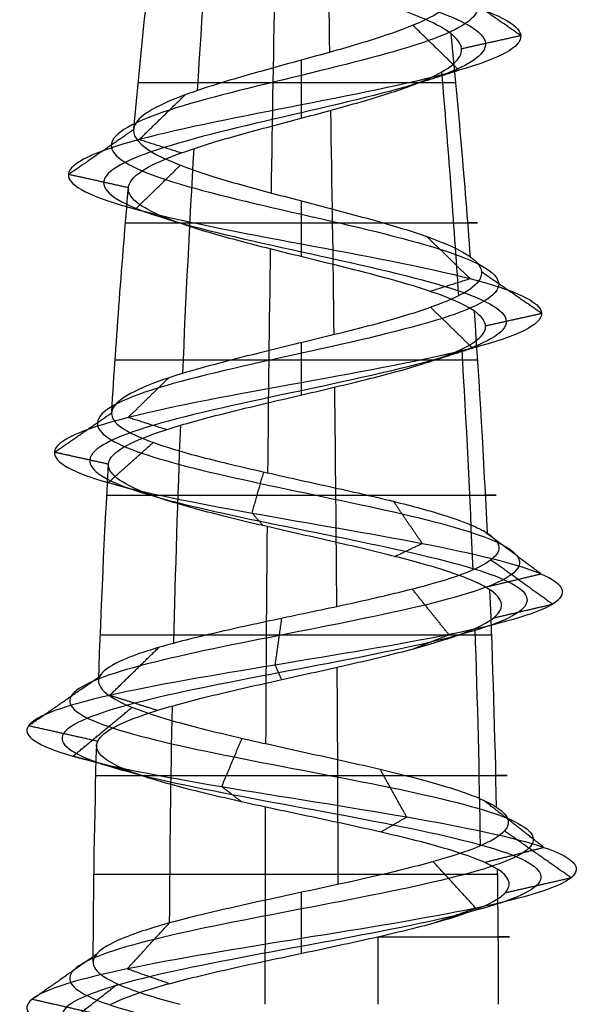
# Model space of a CAD drawing. Header units: millimetres. Extents: x -372 to 378, y -113 to 121.
# Tile 32 of 65: x -66 to -60, y 99 to 110. Entities that reach past the tile are written whole.
import ezdxf

# ---------------------------------------------------------------- set-up
doc = ezdxf.new("R2010")
doc.units = ezdxf.units.MM
doc.layers.add('Screw', color=7, linetype='Continuous', true_color=0xffffff)

msp = doc.modelspace()

# ---------------------------------------------------------------- linework, layer by layer
at = {"layer": 'Screw', "color": 7, "true_color": 0xffffff, "extrusion": (-0.984564, 2.53553e-13, -0.175023)}
for start, end in [(262.86319, 264.21696), (264.57026, 265.9361), (266.25486, 267.5883), (267.95542, 269.27354)]:
    msp.add_arc((-99.378, 1104.273, -114.021), 104.311, start, end, dxfattribs=at)
at = {"layer": 'Screw', "color": 7, "true_color": 0xffffff, "extrusion": (-0.772512, 2.53553e-13, 0.635)}
for start, end in [(263.10315, 264.44953), (264.80338, 266.17132), (266.48641, 267.81005), (268.19077, 269.50675)]:
    msp.add_arc((-99.378, 839.63, 688.076), 104.311, start, end, dxfattribs=at)
at = {"layer": 'Screw', "color": 7, "true_color": 0xffffff, "extrusion": (0.018848, 7.92053e-15, -0.999822)}
msp.add_arc((99.378, 57.839, -1007.761), 104.311, 275.31878, 276.65673, dxfattribs=at)
at = {"layer": 'Screw', "color": 7, "true_color": 0xffffff, "extrusion": (0.984564, -2.53553e-13, 0.175023)}
for start, end in [(83.72372, 85.07324), (85.41427, 86.77492), (87.10163, 88.41883), (88.80357, 90)]:
    msp.add_arc((99.378, 900.254, 114.021), 104.311, start, end, dxfattribs=at)
at = {"layer": 'Screw', "color": 7, "true_color": 0xffffff, "extrusion": (-0.326888, -8.72531e-14, 0.945063)}
msp.add_arc((-99.378, 167.396, 972.087), 104.311, 94.53679, 95.89562, dxfattribs=at)
at = {"layer": 'Screw', "color": 7, "true_color": 0xffffff, "extrusion": (-0.506335, 2.53553e-13, -0.862337)}
for start, end in [(264.33726, 265.70006), (266.02345, 267.36559), (267.7204, 269.03965)]:
    msp.add_arc((-99.378, 666.225, -836.178), 104.311, start, end, dxfattribs=at)
at = {"layer": 'Screw', "color": 7, "true_color": 0xffffff, "extrusion": (0, -1, 0)}
for centre, radius, start, end in [((-63.158, 1006.749, -109.551), 1.804, 19.08, 181.08), ((-63.158, 1006.749, -108.007), 1.943, 181.08, 19.08), ((-63.158, 1006.749, -106.492), 2.058, 19.08, 181.08), ((-63.158, 1006.749, -104.998), 2.15, 181.08, 19.08), ((-63.158, 1006.749, -103.453), 2.221, 19.08, 181.08), ((-63.158, 1006.749, -101.904), 2.27, 181.08, 19.08), ((-63.158, 1006.749, -100.811), 2.291, 19.08, 181.08), ((-63.158, 1006.749, -100.124), 2.298, 291.4094, 19.08)]:
    msp.add_arc(centre, radius, start, end, dxfattribs=at)
at = {"layer": 'Screw', "color": 7, "true_color": 0xffffff, "extrusion": (0.018848, 7.91966e-15, -0.999822)}
msp.add_arc((99.378, 57.839, -1007.761), 104.311, 273.59401, 274.96333, dxfattribs=at)
at = {"layer": 'Screw', "color": 7, "true_color": 0xffffff, "extrusion": (-0.326888, -8.72462e-14, 0.945063)}
msp.add_arc((-99.378, 167.396, 972.087), 104.311, 92.85813, 94.20781, dxfattribs=at)
at = {"layer": 'Screw', "color": 7, "true_color": 0xffffff, "extrusion": (0.018848, 7.92021e-15, -0.999822)}
msp.add_arc((99.378, 57.839, -1007.761), 104.311, 271.96827, 273.2819, dxfattribs=at)
at = {"layer": 'Screw', "color": 7, "true_color": 0xffffff, "extrusion": (-0.326888, -8.7247e-14, 0.945063)}
msp.add_arc((-99.378, 167.396, 972.087), 104.311, 91.19538, 92.51438, dxfattribs=at)
at = {"layer": 'Screw', "color": 7, "true_color": 0xffffff, "extrusion": (0.018848, 7.91984e-15, -0.999822)}
msp.add_arc((99.378, 57.839, -1007.761), 104.311, 270.26021, 271.57383, dxfattribs=at)
at = {"layer": 'Screw', "color": 7, "true_color": 0xffffff, "extrusion": (-0.326888, -8.72488e-14, 0.945063)}
msp.add_arc((-99.378, 167.396, 972.087), 104.311, 90, 90.81872, dxfattribs=at)
at = {"layer": 'Screw', "color": 7, "true_color": 0xffffff, "extrusion": (-0.930504, 2.53553e-13, -0.366281)}
msp.add_arc((-99.378, 1061.928, -309.985), 104.311, 269.59028, 270, dxfattribs=at)
at = {"layer": 'Screw', "color": 7, "true_color": 0xffffff}
for points, knots in [([(-64.657, 114.677, 1006.749), (-64.673, 114.549, 1007.142), (-64.558, 114.422, 1007.559), (-64.013, 114.166, 1008.195), (-63.601, 114.038, 1008.408), (-62.715, 113.782, 1008.472), (-62.248, 113.655, 1008.321), (-61.541, 113.399, 1007.704), (-61.307, 113.271, 1007.242), (-61.243, 113.015, 1006.256), (-61.415, 112.888, 1005.739), (-62.102, 112.632, 1004.961), (-62.615, 112.504, 1004.707), (-63.701, 112.248, 1004.643), (-64.268, 112.121, 1004.835), (-65.117, 111.865, 1005.594), (-65.402, 111.737, 1006.156), (-65.446, 111.481, 1007.342), (-65.205, 111.354, 1007.943), (-64.37, 111.098, 1008.814), (-63.771, 110.97, 1009.079), (-62.544, 110.714, 1009.105), (-61.924, 110.587, 1008.865), (-61.024, 110.331, 1008.001), (-60.751, 110.203, 1007.383), (-60.726, 109.947, 1006.116), (-60.974, 109.82, 1005.475), (-61.866, 109.564, 1004.547), (-62.504, 109.436, 1004.266), (-63.811, 109.18, 1004.24), (-64.472, 109.053, 1004.497), (-65.428, 108.797, 1005.417), (-65.721, 108.669, 1006.076), (-65.74, 108.413, 1007.423), (-65.466, 108.286, 1008.098), (-64.515, 108.03, 1009.066), (-63.841, 107.902, 1009.354), (-62.474, 107.646, 1009.367), (-61.789, 107.519, 1009.092), (-60.806, 107.263, 1008.127), (-60.515, 107.135, 1007.443), (-60.502, 106.88, 1006.055), (-60.781, 106.752, 1005.361), (-61.76, 106.496, 1004.363), (-62.454, 106.368, 1004.068), (-63.862, 106.113, 1004.055), (-64.566, 105.985, 1004.338), (-65.578, 105.729, 1005.332), (-65.875, 105.601, 1006.035), (-65.893, 105.362, 1007.374), (-65.684, 105.25, 1008.004), (-64.899, 105.026, 1008.996), (-64.328, 104.914, 1009.353), (-63.077, 104.69, 1009.625), (-62.402, 104.579, 1009.538), (-61.249, 104.355, 1008.947), (-60.776, 104.243, 1008.445), (-60.254, 104.019, 1007.243), (-60.207, 103.907, 1006.547), (-60.57, 103.684, 1005.271), (-60.98, 103.572, 1004.697), (-62.083, 103.348, 1003.933), (-62.772, 103.236, 1003.747), (-64.124, 103.013, 1003.858), (-64.782, 102.901, 1004.154), (-65.769, 102.677, 1005.109), (-66.092, 102.565, 1005.763), (-66.251, 102.341, 1007.142), (-66.066, 102.23, 1007.857), (-65.294, 102.006, 1009.012), (-64.703, 101.894, 1009.45), (-63.373, 101.67, 1009.853), (-62.639, 101.559, 1009.817), (-61.355, 101.335, 1009.286), (-60.81, 101.223, 1008.792), (-60.155, 100.999, 1007.566), (-60.047, 100.887, 1006.839), (-60.319, 100.664, 1005.476), (-60.697, 100.552, 1004.845), (-61.771, 100.328, 1003.964), (-62.463, 100.216, 1003.716), (-63.853, 99.993, 1003.716), (-64.545, 99.881, 1003.964), (-65.619, 99.657, 1004.845), (-65.997, 99.545, 1005.476), (-66.268, 99.321, 1006.839), (-66.16, 99.21, 1007.566), (-65.505, 98.986, 1008.792), (-64.961, 98.874, 1009.286), (-63.677, 98.65, 1009.817), (-62.942, 98.538, 1009.853), (-61.612, 98.315, 1009.45), (-61.022, 98.203, 1009.012), (-60.25, 97.979, 1007.857), (-60.071, 97.867, 1007.143), (-60.207, 97.644, 1005.76), (-60.522, 97.532, 1005.096), (-61.504, 97.308, 1004.113), (-62.169, 97.196, 1003.799), (-63.552, 96.973, 1003.663), (-64.265, 96.861, 1003.841), (-65.421, 96.637, 1004.613), (-65.859, 96.525, 1005.204), (-66.262, 96.301, 1006.534), (-66.226, 96.19, 1007.268), (-65.694, 95.966, 1008.552), (-65.2, 95.854, 1009.097), (-63.975, 95.63, 1009.752), (-63.248, 95.518, 1009.86), (-61.885, 95.295, 1009.588), (-61.254, 95.183, 1009.21), (-60.372, 94.959, 1008.136), (-60.125, 94.847, 1007.444), (-60.125, 94.624, 1006.054), (-60.372, 94.512, 1005.362), (-61.254, 94.288, 1004.288), (-61.885, 94.176, 1003.91), (-63.248, 93.953, 1003.639), (-63.975, 93.841, 1003.747), (-65.2, 93.617, 1004.402), (-65.694, 93.505, 1004.946), (-66.226, 93.281, 1006.23), (-66.262, 93.17, 1006.965), (-65.859, 92.946, 1008.295), (-65.421, 92.834, 1008.885), (-64.265, 92.61, 1009.657), (-63.552, 92.498, 1009.836), (-62.169, 92.275, 1009.7), (-61.504, 92.163, 1009.385), (-60.522, 91.939, 1008.403), (-60.207, 91.827, 1007.738), (-60.071, 91.604, 1006.355), (-60.25, 91.492, 1005.642), (-61.022, 91.268, 1004.486), (-61.612, 91.156, 1004.048), (-62.942, 90.932, 1003.645), (-63.677, 90.821, 1003.681), (-64.961, 90.597, 1004.213), (-65.505, 90.485, 1004.707), (-66.16, 90.261, 1005.932), (-66.268, 90.15, 1006.659), (-65.997, 89.926, 1008.022), (-65.619, 89.814, 1008.653), (-64.545, 89.59, 1009.535), (-63.853, 89.478, 1009.782), (-62.463, 89.255, 1009.782), (-61.771, 89.143, 1009.535), (-60.697, 88.919, 1008.653), (-60.319, 88.807, 1008.022), (-60.047, 88.584, 1006.659), (-60.155, 88.472, 1005.932), (-60.81, 88.248, 1004.707), (-61.355, 88.136, 1004.213), (-62.639, 87.912, 1003.681), (-63.373, 87.801, 1003.645), (-64.703, 87.577, 1004.048), (-65.294, 87.465, 1004.486), (-66.066, 87.241, 1005.642), (-66.244, 87.13, 1006.355), (-66.108, 86.906, 1007.738), (-65.794, 86.794, 1008.403), (-64.811, 86.57, 1009.385), (-64.147, 86.458, 1009.7), (-62.764, 86.235, 1009.836), (-62.05, 86.123, 1009.657), (-60.895, 85.899, 1008.885), (-60.457, 85.787, 1008.295), (-60.054, 85.564, 1006.965), (-60.09, 85.452, 1006.23), (-60.621, 85.228, 1004.946), (-61.115, 85.116, 1004.402), (-62.341, 84.892, 1003.747), (-63.068, 84.781, 1003.639), (-64.431, 84.557, 1003.91), (-65.062, 84.445, 1004.288), (-65.943, 84.221, 1005.362), (-66.191, 84.11, 1006.053), (-66.191, 83.998, 1006.749)], [0.0909091, 0.0909091, 0.0909091, 0.0909091, 0.1022727, 0.1022727, 0.1136364, 0.1136364, 0.125, 0.125, 0.1363636, 0.1363636, 0.1477273, 0.1477273, 0.1590909, 0.1590909, 0.1704545, 0.1704545, 0.1818182, 0.1818182, 0.1931818, 0.1931818, 0.2045455, 0.2045455, 0.2159091, 0.2159091, 0.2272727, 0.2272727, 0.2386364, 0.2386364, 0.25, 0.25, 0.2613636, 0.2613636, 0.2727273, 0.2727273, 0.2840909, 0.2840909, 0.2954545, 0.2954545, 0.3068182, 0.3068182, 0.3181818, 0.3181818, 0.3295455, 0.3295455, 0.3409091, 0.3409091, 0.3522727, 0.3522727, 0.3636364, 0.3636364, 0.3735795, 0.3735795, 0.3835227, 0.3835227, 0.3934659, 0.3934659, 0.4034091, 0.4034091, 0.4133523, 0.4133523, 0.4232955, 0.4232955, 0.4332386, 0.4332386, 0.4431818, 0.4431818, 0.453125, 0.453125, 0.4630682, 0.4630682, 0.4730114, 0.4730114, 0.4829545, 0.4829545, 0.4928977, 0.4928977, 0.5028409, 0.5028409, 0.5127841, 0.5127841, 0.5227273, 0.5227273, 0.5326705, 0.5326705, 0.5426136, 0.5426136, 0.5525568, 0.5525568, 0.5625, 0.5625, 0.5724432, 0.5724432, 0.5823864, 0.5823864, 0.5923295, 0.5923295, 0.6022727, 0.6022727, 0.6122159, 0.6122159, 0.6221591, 0.6221591, 0.6321023, 0.6321023, 0.6420455, 0.6420455, 0.6519886, 0.6519886, 0.6619318, 0.6619318, 0.671875, 0.671875, 0.6818182, 0.6818182, 0.6917614, 0.6917614, 0.7017045, 0.7017045, 0.7116477, 0.7116477, 0.7215909, 0.7215909, 0.7315341, 0.7315341, 0.7414773, 0.7414773, 0.7514205, 0.7514205, 0.7613636, 0.7613636, 0.7713068, 0.7713068, 0.78125, 0.78125, 0.7911932, 0.7911932, 0.8011364, 0.8011364, 0.8110795, 0.8110795, 0.8210227, 0.8210227, 0.8309659, 0.8309659, 0.8409091, 0.8409091, 0.8508523, 0.8508523, 0.8607955, 0.8607955, 0.8707386, 0.8707386, 0.8806818, 0.8806818, 0.890625, 0.890625, 0.9005682, 0.9005682, 0.9105114, 0.9105114, 0.9204545, 0.9204545, 0.9303977, 0.9303977, 0.9403409, 0.9403409, 0.9502841, 0.9502841, 0.9602273, 0.9602273, 0.9701705, 0.9701705, 0.9801136, 0.9801136, 0.9900568, 0.9900568, 1, 1, 1, 1]), ([(-62.662, 114.041, 1007.913), (-62.507, 113.978, 1007.864), (-62.359, 113.916, 1007.785), (-61.963, 113.726, 1007.457), (-61.781, 113.598, 1007.118), (-61.717, 113.342, 1006.38), (-61.838, 113.214, 1005.986), (-62.35, 112.959, 1005.384), (-62.739, 112.831, 1005.18), (-63.577, 112.575, 1005.116), (-64.021, 112.447, 1005.258), (-64.694, 112.192, 1005.841), (-64.928, 112.064, 1006.28), (-64.973, 111.808, 1007.218), (-64.783, 111.68, 1007.696), (-64.123, 111.425, 1008.392), (-63.647, 111.297, 1008.606), (-62.668, 111.041, 1008.631), (-62.171, 110.913, 1008.442), (-61.447, 110.658, 1007.754), (-61.225, 110.53, 1007.259), (-61.199, 110.274, 1006.24), (-61.396, 110.146, 1005.722), (-62.113, 109.891, 1004.97), (-62.628, 109.763, 1004.739), (-63.687, 109.507, 1004.714), (-64.225, 109.379, 1004.919), (-65.006, 109.124, 1005.664), (-65.248, 108.996, 1006.2), (-65.267, 108.74, 1007.299), (-65.044, 108.612, 1007.851), (-64.268, 108.357, 1008.644), (-63.718, 108.229, 1008.881), (-62.598, 107.973, 1008.893), (-62.036, 107.845, 1008.669), (-61.229, 107.59, 1007.88), (-60.988, 107.462, 1007.319), (-60.975, 107.206, 1006.179), (-61.204, 107.078, 1005.608), (-62.007, 106.823, 1004.786), (-62.578, 106.695, 1004.541), (-63.738, 106.439, 1004.528), (-64.319, 106.311, 1004.761), (-65.155, 106.056, 1005.579), (-65.401, 105.928, 1006.159), (-65.419, 105.688, 1007.265), (-65.249, 105.576, 1007.788), (-64.602, 105.353, 1008.612), (-64.13, 105.241, 1008.91), (-63.091, 105.017, 1009.139), (-62.529, 104.905, 1009.069), (-61.568, 104.682, 1008.581), (-61.172, 104.57, 1008.164), (-60.733, 104.346, 1007.162), (-60.691, 104.234, 1006.58), (-60.992, 104.01, 1005.513), (-61.333, 103.899, 1005.03), (-62.256, 103.675, 1004.387), (-62.833, 103.563, 1004.229), (-63.97, 103.339, 1004.318), (-64.524, 103.227, 1004.566), (-65.357, 103.004, 1005.367), (-65.632, 102.892, 1005.917), (-65.769, 102.668, 1007.08), (-65.612, 102.556, 1007.684), (-64.96, 102.333, 1008.659), (-64.462, 102.221, 1009.028), (-63.34, 101.997, 1009.369), (-62.72, 101.885, 1009.338), (-61.637, 101.661, 1008.89), (-61.177, 101.55, 1008.473), (-60.624, 101.326, 1007.439), (-60.533, 101.214, 1006.825), (-60.762, 100.99, 1005.675), (-61.081, 100.879, 1005.142), (-61.987, 100.655, 1004.399), (-62.571, 100.543, 1004.189), (-63.744, 100.319, 1004.189), (-64.328, 100.207, 1004.399), (-65.235, 99.984, 1005.142), (-65.554, 99.872, 1005.675), (-65.783, 99.648, 1006.825), (-65.692, 99.536, 1007.439), (-65.139, 99.313, 1008.473), (-64.679, 99.201, 1008.89), (-63.596, 98.977, 1009.338), (-62.976, 98.865, 1009.369), (-61.854, 98.641, 1009.028), (-61.355, 98.53, 1008.659), (-60.704, 98.306, 1007.684), (-60.553, 98.194, 1007.082), (-60.668, 97.97, 1005.915), (-60.933, 97.858, 1005.354), (-61.763, 97.635, 1004.525), (-62.323, 97.523, 1004.259), (-63.49, 97.299, 1004.144), (-64.092, 97.187, 1004.295), (-65.067, 96.964, 1004.947), (-65.437, 96.852, 1005.445), (-65.778, 96.628, 1006.567), (-65.747, 96.516, 1007.187), (-65.298, 96.293, 1008.27), (-64.882, 96.181, 1008.73), (-63.847, 95.957, 1009.283), (-63.234, 95.845, 1009.374), (-62.083, 95.621, 1009.145), (-61.551, 95.51, 1008.826), (-60.807, 95.286, 1007.92), (-60.598, 95.174, 1007.336), (-60.598, 94.95, 1006.163), (-60.807, 94.838, 1005.579), (-61.551, 94.615, 1004.672), (-62.083, 94.503, 1004.353), (-63.234, 94.279, 1004.124), (-63.847, 94.167, 1004.215), (-64.882, 93.944, 1004.768), (-65.298, 93.832, 1005.228), (-65.747, 93.608, 1006.311), (-65.778, 93.496, 1006.931), (-65.437, 93.273, 1008.053), (-65.067, 93.161, 1008.552), (-64.092, 92.937, 1009.203), (-63.49, 92.825, 1009.354), (-62.323, 92.601, 1009.239), (-61.763, 92.49, 1008.974), (-60.933, 92.266, 1008.144), (-60.668, 92.154, 1007.584), (-60.553, 91.93, 1006.417), (-60.704, 91.818, 1005.815), (-61.355, 91.595, 1004.84), (-61.854, 91.483, 1004.47), (-62.976, 91.259, 1004.129), (-63.596, 91.147, 1004.16), (-64.679, 90.924, 1004.609), (-65.139, 90.812, 1005.025), (-65.692, 90.588, 1006.06), (-65.783, 90.476, 1006.673), (-65.554, 90.253, 1007.824), (-65.235, 90.141, 1008.356), (-64.328, 89.917, 1009.1), (-63.744, 89.805, 1009.309), (-62.571, 89.581, 1009.309), (-61.987, 89.47, 1009.1), (-61.081, 89.246, 1008.356), (-60.762, 89.134, 1007.824), (-60.533, 88.91, 1006.673), (-60.624, 88.798, 1006.06), (-61.177, 88.575, 1005.025), (-61.637, 88.463, 1004.609), (-62.72, 88.239, 1004.16), (-63.34, 88.127, 1004.129), (-64.462, 87.904, 1004.47), (-64.96, 87.792, 1004.84), (-65.612, 87.568, 1005.815), (-65.763, 87.456, 1006.417), (-65.648, 87.232, 1007.584), (-65.382, 87.121, 1008.144), (-64.553, 86.897, 1008.974), (-63.992, 86.785, 1009.239), (-62.825, 86.561, 1009.354), (-62.223, 86.45, 1009.203), (-61.248, 86.226, 1008.552), (-60.879, 86.114, 1008.053), (-60.538, 85.89, 1006.931), (-60.569, 85.778, 1006.311), (-61.017, 85.555, 1005.228), (-61.434, 85.443, 1004.768), (-62.468, 85.219, 1004.215), (-63.082, 85.107, 1004.124), (-64.232, 84.884, 1004.353), (-64.765, 84.772, 1004.672), (-65.508, 84.548, 1005.579), (-65.718, 84.436, 1006.162), (-65.718, 84.324, 1006.749)], [9.962929, 9.962929, 9.962929, 9.962929, 10.425509, 10.425509, 11.373282, 11.373282, 12.321056, 12.321056, 13.268829, 13.268829, 14.216603, 14.216603, 15.164377, 15.164377, 16.11215, 16.11215, 17.059924, 17.059924, 18.007697, 18.007697, 18.955471, 18.955471, 19.903244, 19.903244, 20.851018, 20.851018, 21.798791, 21.798791, 22.746565, 22.746565, 23.694338, 23.694338, 24.642112, 24.642112, 25.589885, 25.589885, 26.537659, 26.537659, 27.485432, 27.485432, 28.433206, 28.433206, 29.38098, 29.38098, 30.328753, 30.328753, 31.158055, 31.158055, 31.987357, 31.987357, 32.816659, 32.816659, 33.64596, 33.64596, 34.475262, 34.475262, 35.304564, 35.304564, 36.133866, 36.133866, 36.963168, 36.963168, 37.79247, 37.79247, 38.621772, 38.621772, 39.451073, 39.451073, 40.280375, 40.280375, 41.109677, 41.109677, 41.938979, 41.938979, 42.768281, 42.768281, 43.597583, 43.597583, 44.426884, 44.426884, 45.256186, 45.256186, 46.085488, 46.085488, 46.91479, 46.91479, 47.744092, 47.744092, 48.573394, 48.573394, 49.402695, 49.402695, 50.231997, 50.231997, 51.061299, 51.061299, 51.890601, 51.890601, 52.719903, 52.719903, 53.549205, 53.549205, 54.378507, 54.378507, 55.207808, 55.207808, 56.03711, 56.03711, 56.866412, 56.866412, 57.695714, 57.695714, 58.525016, 58.525016, 59.354318, 59.354318, 60.183619, 60.183619, 61.012921, 61.012921, 61.842223, 61.842223, 62.671525, 62.671525, 63.500827, 63.500827, 64.330129, 64.330129, 65.15943, 65.15943, 65.988732, 65.988732, 66.818034, 66.818034, 67.647336, 67.647336, 68.476638, 68.476638, 69.30594, 69.30594, 70.135242, 70.135242, 70.964543, 70.964543, 71.793845, 71.793845, 72.623147, 72.623147, 73.452449, 73.452449, 74.281751, 74.281751, 75.111053, 75.111053, 75.940354, 75.940354, 76.769656, 76.769656, 77.598958, 77.598958, 78.42826, 78.42826, 79.257562, 79.257562, 80.086864, 80.086864, 80.916165, 80.916165, 81.745467, 81.745467, 82.574769, 82.574769, 83.404071, 83.404071, 83.404071, 83.404071]), ([(-63.288, 113.873, 1008.032), (-63.245, 113.857, 1008.04), (-63.202, 113.84, 1008.047), (-62.817, 113.696, 1008.083), (-62.451, 113.568, 1007.973), (-61.888, 113.312, 1007.501), (-61.697, 113.184, 1007.14), (-61.633, 112.929, 1006.358), (-61.763, 112.801, 1005.942), (-62.306, 112.545, 1005.309), (-62.717, 112.417, 1005.096), (-63.599, 112.162, 1005.032), (-64.065, 112.034, 1005.183), (-64.769, 111.778, 1005.797), (-65.012, 111.65, 1006.258), (-65.057, 111.395, 1007.24), (-64.858, 111.267, 1007.74), (-64.167, 111.011, 1008.467), (-63.669, 110.883, 1008.69), (-62.646, 110.628, 1008.715), (-62.127, 110.5, 1008.517), (-61.372, 110.244, 1007.798), (-61.14, 110.116, 1007.281), (-61.115, 109.861, 1006.218), (-61.321, 109.733, 1005.678), (-62.069, 109.477, 1004.895), (-62.606, 109.349, 1004.655), (-63.709, 109.094, 1004.629), (-64.269, 108.966, 1004.844), (-65.081, 108.71, 1005.62), (-65.332, 108.582, 1006.177), (-65.351, 108.327, 1007.321), (-65.119, 108.199, 1007.894), (-64.312, 107.943, 1008.719), (-63.74, 107.815, 1008.965), (-62.576, 107.56, 1008.977), (-61.993, 107.432, 1008.744), (-61.154, 107.176, 1007.923), (-60.904, 107.048, 1007.341), (-60.891, 106.793, 1006.157), (-61.129, 106.665, 1005.564), (-61.963, 106.409, 1004.711), (-62.556, 106.281, 1004.457), (-63.76, 106.026, 1004.444), (-64.363, 105.898, 1004.686), (-65.23, 105.642, 1005.535), (-65.485, 105.514, 1006.137), (-65.503, 105.275, 1007.284), (-65.326, 105.163, 1007.826), (-64.654, 104.939, 1008.68), (-64.165, 104.827, 1008.989), (-63.089, 104.604, 1009.225), (-62.506, 104.492, 1009.152), (-61.511, 104.268, 1008.646), (-61.102, 104.156, 1008.214), (-60.648, 103.933, 1007.176), (-60.605, 103.821, 1006.574), (-60.917, 103.597, 1005.47), (-61.27, 103.485, 1004.971), (-62.225, 103.261, 1004.306), (-62.823, 103.15, 1004.143), (-63.997, 102.926, 1004.236), (-64.57, 102.814, 1004.493), (-65.43, 102.59, 1005.321), (-65.714, 102.478, 1005.89), (-65.855, 102.255, 1007.091), (-65.693, 102.143, 1007.714), (-65.02, 101.919, 1008.722), (-64.505, 101.807, 1009.103), (-63.346, 101.584, 1009.455), (-62.706, 101.472, 1009.423), (-61.587, 101.248, 1008.96), (-61.112, 101.136, 1008.53), (-60.541, 100.913, 1007.461), (-60.447, 100.801, 1006.827), (-60.683, 100.577, 1005.639), (-61.013, 100.465, 1005.09), (-61.949, 100.241, 1004.321), (-62.552, 100.13, 1004.105), (-63.763, 99.906, 1004.105), (-64.367, 99.794, 1004.321), (-65.303, 99.57, 1005.09), (-65.633, 99.458, 1005.639), (-65.869, 99.235, 1006.827), (-65.775, 99.123, 1007.461), (-65.204, 98.899, 1008.53), (-64.729, 98.787, 1008.96), (-63.61, 98.564, 1009.423), (-62.97, 98.452, 1009.455), (-61.811, 98.228, 1009.103), (-61.296, 98.116, 1008.722), (-60.623, 97.893, 1007.714), (-60.467, 97.781, 1007.093), (-60.586, 97.557, 1005.887), (-60.86, 97.445, 1005.308), (-61.717, 97.221, 1004.451), (-62.296, 97.11, 1004.177), (-63.501, 96.886, 1004.059), (-64.123, 96.774, 1004.214), (-65.13, 96.55, 1004.887), (-65.512, 96.438, 1005.402), (-65.864, 96.215, 1006.561), (-65.832, 96.103, 1007.201), (-65.369, 95.879, 1008.32), (-64.938, 95.767, 1008.795), (-63.87, 95.544, 1009.366), (-63.236, 95.432, 1009.46), (-62.048, 95.208, 1009.224), (-61.498, 95.096, 1008.894), (-60.73, 94.873, 1007.958), (-60.514, 94.761, 1007.355), (-60.514, 94.537, 1006.144), (-60.73, 94.425, 1005.54), (-61.498, 94.201, 1004.604), (-62.048, 94.09, 1004.274), (-63.236, 93.866, 1004.038), (-63.87, 93.754, 1004.132), (-64.938, 93.53, 1004.703), (-65.369, 93.418, 1005.178), (-65.832, 93.195, 1006.297), (-65.864, 93.083, 1006.937), (-65.512, 92.859, 1008.096), (-65.13, 92.747, 1008.611), (-64.123, 92.524, 1009.284), (-63.501, 92.412, 1009.44), (-62.296, 92.188, 1009.321), (-61.717, 92.076, 1009.047), (-60.86, 91.852, 1008.19), (-60.586, 91.741, 1007.611), (-60.467, 91.517, 1006.406), (-60.623, 91.405, 1005.784), (-61.296, 91.181, 1004.777), (-61.811, 91.07, 1004.395), (-62.97, 90.846, 1004.043), (-63.61, 90.734, 1004.075), (-64.729, 90.51, 1004.538), (-65.204, 90.398, 1004.969), (-65.775, 90.175, 1006.037), (-65.869, 90.063, 1006.671), (-65.633, 89.839, 1007.859), (-65.303, 89.727, 1008.409), (-64.367, 89.504, 1009.177), (-63.763, 89.392, 1009.393), (-62.552, 89.168, 1009.393), (-61.949, 89.056, 1009.177), (-61.013, 88.832, 1008.409), (-60.683, 88.721, 1007.859), (-60.447, 88.497, 1006.671), (-60.541, 88.385, 1006.037), (-61.112, 88.161, 1004.969), (-61.587, 88.049, 1004.538), (-62.706, 87.826, 1004.075), (-63.346, 87.714, 1004.043), (-64.505, 87.49, 1004.395), (-65.02, 87.378, 1004.777), (-65.693, 87.155, 1005.784), (-65.848, 87.043, 1006.406), (-65.73, 86.819, 1007.611), (-65.456, 86.707, 1008.19), (-64.599, 86.484, 1009.047), (-64.02, 86.372, 1009.321), (-62.814, 86.148, 1009.44), (-62.193, 86.036, 1009.284), (-61.185, 85.812, 1008.611), (-60.804, 85.701, 1008.096), (-60.452, 85.477, 1006.937), (-60.484, 85.365, 1006.297), (-60.947, 85.141, 1005.178), (-61.377, 85.029, 1004.703), (-62.446, 84.806, 1004.132), (-63.08, 84.694, 1004.038), (-64.268, 84.47, 1004.274), (-64.817, 84.358, 1004.604), (-65.586, 84.135, 1005.54), (-65.802, 84.023, 1006.143), (-65.802, 83.911, 1006.749)], [2.782471, 2.782471, 2.782471, 2.782471, 2.974275, 2.974275, 4.461413, 4.461413, 5.948551, 5.948551, 7.435688, 7.435688, 8.922826, 8.922826, 10.409964, 10.409964, 11.897102, 11.897102, 13.384239, 13.384239, 14.871377, 14.871377, 16.358515, 16.358515, 17.845652, 17.845652, 19.33279, 19.33279, 20.819928, 20.819928, 22.307065, 22.307065, 23.794203, 23.794203, 25.281341, 25.281341, 26.768478, 26.768478, 28.255616, 28.255616, 29.742754, 29.742754, 31.229892, 31.229892, 32.717029, 32.717029, 34.204167, 34.204167, 35.691305, 35.691305, 36.99255, 36.99255, 38.293796, 38.293796, 39.595041, 39.595041, 40.896287, 40.896287, 42.197532, 42.197532, 43.498777, 43.498777, 44.800023, 44.800023, 46.101268, 46.101268, 47.402514, 47.402514, 48.703759, 48.703759, 50.005005, 50.005005, 51.30625, 51.30625, 52.607496, 52.607496, 53.908741, 53.908741, 55.209987, 55.209987, 56.511232, 56.511232, 57.812478, 57.812478, 59.113723, 59.113723, 60.414969, 60.414969, 61.716214, 61.716214, 63.01746, 63.01746, 64.318705, 64.318705, 65.619951, 65.619951, 66.921196, 66.921196, 68.222442, 68.222442, 69.523687, 69.523687, 70.824933, 70.824933, 72.126178, 72.126178, 73.427423, 73.427423, 74.728669, 74.728669, 76.029914, 76.029914, 77.33116, 77.33116, 78.632405, 78.632405, 79.933651, 79.933651, 81.234896, 81.234896, 82.536142, 82.536142, 83.837387, 83.837387, 85.138633, 85.138633, 86.439878, 86.439878, 87.741124, 87.741124, 89.042369, 89.042369, 90.343615, 90.343615, 91.64486, 91.64486, 92.946106, 92.946106, 94.247351, 94.247351, 95.548597, 95.548597, 96.849842, 96.849842, 98.151088, 98.151088, 99.452333, 99.452333, 100.753579, 100.753579, 102.054824, 102.054824, 103.35607, 103.35607, 104.657315, 104.657315, 105.95856, 105.95856, 107.259806, 107.259806, 108.561051, 108.561051, 109.862297, 109.862297, 111.163542, 111.163542, 112.464788, 112.464788, 113.766033, 113.766033, 115.067279, 115.067279, 116.368524, 116.368524, 117.66977, 117.66977, 118.971015, 118.971015, 118.971015, 118.971015]), ([(-61.505, 110.093, 1007.321), (-61.573, 110.146, 1007.5), (-61.671, 110.2, 1007.669), (-61.922, 110.31, 1007.972), (-62.081, 110.369, 1008.106), (-62.429, 110.483, 1008.307), (-62.623, 110.541, 1008.377), (-63.015, 110.655, 1008.444), (-63.219, 110.713, 1008.443), (-63.607, 110.828, 1008.37), (-63.795, 110.886, 1008.299), (-64.13, 111, 1008.098), (-64.281, 111.058, 1007.967), (-64.522, 111.173, 1007.665), (-64.616, 111.23, 1007.492), (-64.736, 111.345, 1007.129), (-64.764, 111.403, 1006.936), (-64.756, 111.464, 1006.737), (-64.756, 111.467, 1006.728), (-64.755, 111.47, 1006.719)], [0.76962346, 0.76962346, 0.76962346, 0.76962346, 0.77928099, 0.77928099, 0.7895125, 0.7895125, 0.79964683, 0.79964683, 0.80969778, 0.80969778, 0.81964254, 0.81964254, 0.82950608, 0.82950608, 0.83926127, 0.83926127, 0.84891991, 0.84891991, 0.84938904, 0.84938904, 0.84938904, 0.84938904]), ([(-61.569, 110.735, 1007.299), (-61.502, 110.68, 1007.122), (-61.464, 110.625, 1006.93), (-61.454, 110.514, 1006.545), (-61.484, 110.455, 1006.345), (-61.608, 110.342, 1005.97), (-61.706, 110.286, 1005.789), (-61.954, 110.174, 1005.476), (-62.107, 110.116, 1005.339), (-62.45, 110.003, 1005.127), (-62.644, 109.946, 1005.049), (-63.042, 109.835, 1004.966), (-63.252, 109.778, 1004.959), (-63.658, 109.665, 1005.015), (-63.86, 109.608, 1005.081), (-64.226, 109.496, 1005.275), (-64.395, 109.44, 1005.406), (-64.676, 109.328, 1005.715), (-64.792, 109.271, 1005.897), (-64.953, 109.161, 1006.287), (-64.999, 109.105, 1006.499), (-65.009, 109.048, 1006.711), (-65.009, 109.048, 1006.713), (-65.009, 109.048, 1006.714)], [0.28553465, 0.28553465, 0.28553465, 0.28553465, 0.29401019, 0.29401019, 0.30280503, 0.30280503, 0.31169175, 0.31169175, 0.32063394, 0.32063394, 0.32968449, 0.32968449, 0.33877723, 0.33877723, 0.34797806, 0.34797806, 0.35722453, 0.35722453, 0.36656009, 0.36656009, 0.3759536, 0.3759536, 0.37601776, 0.37601776, 0.37601776, 0.37601776]), ([(-65.067, 108.403, 1006.713), (-65.06, 108.447, 1006.542), (-65.03, 108.491, 1006.37), (-64.91, 108.592, 1005.999), (-64.804, 108.65, 1005.799), (-64.535, 108.763, 1005.454), (-64.368, 108.821, 1005.303), (-63.999, 108.936, 1005.074), (-63.792, 108.993, 1004.99), (-63.369, 109.107, 1004.902), (-63.148, 109.165, 1004.896), (-62.725, 109.279, 1004.958), (-62.517, 109.337, 1005.028), (-62.144, 109.451, 1005.231), (-61.974, 109.508, 1005.367), (-61.696, 109.622, 1005.683), (-61.585, 109.68, 1005.868), (-61.435, 109.794, 1006.257), (-61.394, 109.852, 1006.467), (-61.389, 109.966, 1006.881), (-61.423, 110.024, 1007.09), (-61.496, 110.085, 1007.296), (-61.5, 110.089, 1007.309), (-61.505, 110.093, 1007.321)], [0.6636834, 0.6636834, 0.6636834, 0.6636834, 0.6722664, 0.6722664, 0.6833241, 0.6833241, 0.6943188, 0.6943188, 0.705226, 0.705226, 0.7160626, 0.7160626, 0.7268053, 0.7268053, 0.7374784, 0.7374784, 0.7480543, 0.7480543, 0.7585549, 0.7585549, 0.7689612, 0.7689612, 0.7696235, 0.7696235, 0.7696235, 0.7696235]), ([(-65.009, 109.048, 1006.714), (-65.019, 108.991, 1006.926), (-64.991, 108.932, 1007.141), (-64.865, 108.816, 1007.549), (-64.764, 108.758, 1007.747), (-64.503, 108.643, 1008.093), (-64.34, 108.584, 1008.245), (-63.975, 108.468, 1008.483), (-63.768, 108.41, 1008.572), (-63.34, 108.296, 1008.672), (-63.114, 108.238, 1008.685), (-62.675, 108.122, 1008.635), (-62.455, 108.063, 1008.57), (-62.056, 107.949, 1008.371), (-61.871, 107.892, 1008.235), (-61.561, 107.777, 1007.911), (-61.432, 107.718, 1007.719), (-61.323, 107.651, 1007.474), (-61.307, 107.64, 1007.435), (-61.292, 107.629, 1007.394)], [0.37601776, 0.37601776, 0.37601776, 0.37601776, 0.38543757, 0.38543757, 0.39504219, 0.39504219, 0.40468718, 0.40468718, 0.41442791, 0.41442791, 0.42420446, 0.42420446, 0.43407463, 0.43407463, 0.44398923, 0.44398923, 0.45397605, 0.45397605, 0.45586348, 0.45586348, 0.45586348, 0.45586348]), ([(-61.249, 107.032, 1007.409), (-61.319, 107.081, 1007.6), (-61.419, 107.13, 1007.782), (-61.683, 107.235, 1008.126), (-61.858, 107.292, 1008.288), (-62.248, 107.404, 1008.536), (-62.467, 107.461, 1008.627), (-62.915, 107.573, 1008.726), (-63.151, 107.63, 1008.736), (-63.603, 107.743, 1008.677), (-63.826, 107.8, 1008.606), (-64.228, 107.912, 1008.396), (-64.413, 107.969, 1008.254), (-64.716, 108.082, 1007.921), (-64.84, 108.139, 1007.726), (-65.01, 108.251, 1007.312), (-65.059, 108.308, 1007.088), (-65.069, 108.377, 1006.815), (-65.069, 108.39, 1006.764), (-65.067, 108.403, 1006.713)], [0.57110199, 0.57110199, 0.57110199, 0.57110199, 0.58124329, 0.58124329, 0.59286312, 0.59286312, 0.60441155, 0.60441155, 0.61590155, 0.61590155, 0.62731251, 0.62731251, 0.63866532, 0.63866532, 0.64993644, 0.64993644, 0.66114187, 0.66114187, 0.66368337, 0.66368337, 0.66368337, 0.66368337]), ([(-61.292, 107.629, 1007.394), (-61.228, 107.583, 1007.221), (-61.189, 107.536, 1007.037), (-61.159, 107.434, 1006.626), (-61.183, 107.375, 1006.393), (-61.306, 107.26, 1005.952), (-61.408, 107.203, 1005.739), (-61.676, 107.09, 1005.364), (-61.845, 107.032, 1005.197), (-62.225, 106.918, 1004.933), (-62.442, 106.86, 1004.833), (-62.893, 106.747, 1004.713), (-63.132, 106.691, 1004.692), (-63.599, 106.576, 1004.731), (-63.833, 106.518, 1004.793), (-64.262, 106.405, 1004.989), (-64.462, 106.349, 1005.127), (-64.8, 106.236, 1005.458), (-64.943, 106.177, 1005.656), (-65.15, 106.064, 1006.085), (-65.218, 106.007, 1006.322), (-65.248, 105.94, 1006.61), (-65.252, 105.929, 1006.66), (-65.253, 105.917, 1006.71)], [0.4558635, 0.4558635, 0.4558635, 0.4558635, 0.4640275, 0.4640275, 0.4741243, 0.4741243, 0.4843047, 0.4843047, 0.4945144, 0.4945144, 0.5048098, 0.5048098, 0.5151351, 0.5151351, 0.5255332, 0.5255332, 0.5359747, 0.5359747, 0.5464652, 0.5464652, 0.5570264, 0.5570264, 0.5592284, 0.5592284, 0.5592284, 0.5592284]), ([(-65.287, 105.35, 1006.709), (-65.281, 105.395, 1006.512), (-65.247, 105.441, 1006.314), (-65.112, 105.543, 1005.894), (-64.994, 105.599, 1005.672), (-64.696, 105.711, 1005.287), (-64.511, 105.768, 1005.118), (-64.101, 105.881, 1004.86), (-63.871, 105.938, 1004.765), (-63.4, 106.05, 1004.662), (-63.152, 106.107, 1004.652), (-62.677, 106.219, 1004.715), (-62.442, 106.276, 1004.789), (-62.018, 106.388, 1005.01), (-61.824, 106.445, 1005.16), (-61.503, 106.558, 1005.51), (-61.372, 106.615, 1005.716), (-61.191, 106.727, 1006.153), (-61.138, 106.784, 1006.39), (-61.118, 106.896, 1006.859), (-61.149, 106.953, 1007.098), (-61.229, 107.017, 1007.351), (-61.238, 107.025, 1007.38), (-61.249, 107.032, 1007.409)], [0.4519139, 0.4519139, 0.4519139, 0.4519139, 0.4617504, 0.4617504, 0.4739562, 0.4739562, 0.4861023, 0.4861023, 0.4981926, 0.4981926, 0.5102355, 0.5102355, 0.5222136, 0.5222136, 0.5341447, 0.5341447, 0.5460072, 0.5460072, 0.5578177, 0.5578177, 0.5695614, 0.5695614, 0.571102, 0.571102, 0.571102, 0.571102]), ([(-65.253, 105.917, 1006.71), (-65.259, 105.873, 1006.9), (-65.24, 105.829, 1007.093), (-65.137, 105.732, 1007.511), (-65.038, 105.678, 1007.738), (-64.772, 105.57, 1008.14), (-64.601, 105.515, 1008.321), (-64.214, 105.406, 1008.611), (-63.991, 105.352, 1008.724), (-63.525, 105.245, 1008.867), (-63.277, 105.189, 1008.899), (-62.789, 105.081, 1008.876), (-62.543, 105.027, 1008.822), (-62.089, 104.92, 1008.635), (-61.875, 104.865, 1008.5), (-61.51, 104.757, 1008.17), (-61.353, 104.703, 1007.97), (-61.186, 104.626, 1007.658), (-61.142, 104.603, 1007.56), (-61.106, 104.58, 1007.459)], [0.55922837, 0.55922837, 0.55922837, 0.55922837, 0.56759811, 0.56759811, 0.57820819, 0.57820819, 0.58884377, 0.58884377, 0.59954331, 0.59954331, 0.61026957, 0.61026957, 0.62105234, 0.62105234, 0.63186028, 0.63186028, 0.64272181, 0.64272181, 0.64741828, 0.64741828, 0.64741828, 0.64741828]), ([(-61.078, 103.954, 1007.468), (-61.159, 104.008, 1007.695), (-61.279, 104.064, 1007.911), (-61.586, 104.175, 1008.296), (-61.78, 104.232, 1008.468), (-62.209, 104.345, 1008.731), (-62.449, 104.403, 1008.826), (-62.94, 104.517, 1008.927), (-63.197, 104.574, 1008.935), (-63.691, 104.688, 1008.863), (-63.935, 104.746, 1008.783), (-64.373, 104.86, 1008.548), (-64.574, 104.917, 1008.391), (-64.905, 105.03, 1008.022), (-65.04, 105.088, 1007.806), (-65.225, 105.202, 1007.349), (-65.278, 105.26, 1007.101), (-65.289, 105.327, 1006.806), (-65.289, 105.339, 1006.758), (-65.287, 105.35, 1006.709)], [0.3503328, 0.3503328, 0.3503328, 0.3503328, 0.3623459, 0.3623459, 0.3749239, 0.3749239, 0.3874613, 0.3874613, 0.3999564, 0.3999564, 0.4124078, 0.4124078, 0.4248142, 0.4248142, 0.4371739, 0.4371739, 0.4494864, 0.4494864, 0.4519139, 0.4519139, 0.4519139, 0.4519139]), ([(-61.106, 104.58, 1007.459), (-61.058, 104.549, 1007.325), (-61.024, 104.518, 1007.187), (-60.966, 104.433, 1006.802), (-60.972, 104.379, 1006.547), (-61.069, 104.273, 1006.058), (-61.161, 104.218, 1005.819), (-61.418, 104.11, 1005.39), (-61.586, 104.056, 1005.195), (-61.973, 103.95, 1004.877), (-62.198, 103.895, 1004.75), (-62.671, 103.788, 1004.581), (-62.927, 103.734, 1004.537), (-63.431, 103.628, 1004.537), (-63.687, 103.574, 1004.582), (-64.163, 103.467, 1004.752), (-64.389, 103.413, 1004.881), (-64.781, 103.307, 1005.204), (-64.951, 103.253, 1005.401), (-65.212, 103.146, 1005.838), (-65.306, 103.093, 1006.082), (-65.38, 103.014, 1006.455), (-65.393, 102.988, 1006.581), (-65.397, 102.961, 1006.707)], [0.6474183, 0.6474183, 0.6474183, 0.6474183, 0.6536067, 0.6536067, 0.6645423, 0.6645423, 0.6754994, 0.6754994, 0.6865043, 0.6865043, 0.697529, 0.697529, 0.7085986, 0.7085986, 0.7196861, 0.7196861, 0.7308157, 0.7308157, 0.7419615, 0.7419615, 0.7531465, 0.7531465, 0.7586437, 0.7586437, 0.7586437, 0.7586437]), ([(-65.419, 102.243, 1006.707), (-65.413, 102.296, 1006.463), (-65.367, 102.351, 1006.218), (-65.195, 102.461, 1005.747), (-65.062, 102.518, 1005.517), (-64.731, 102.632, 1005.12), (-64.529, 102.69, 1004.948), (-64.083, 102.804, 1004.688), (-63.835, 102.861, 1004.596), (-63.329, 102.975, 1004.502), (-63.065, 103.033, 1004.499), (-62.558, 103.147, 1004.583), (-62.309, 103.204, 1004.67), (-61.863, 103.318, 1004.92), (-61.659, 103.376, 1005.086), (-61.324, 103.489, 1005.472), (-61.189, 103.547, 1005.697), (-61.006, 103.66, 1006.172), (-60.956, 103.718, 1006.429), (-60.945, 103.832, 1006.936), (-60.985, 103.889, 1007.194), (-61.07, 103.949, 1007.446), (-61.074, 103.952, 1007.457), (-61.078, 103.954, 1007.468)], [0.2225325, 0.2225325, 0.2225325, 0.2225325, 0.2346461, 0.2346461, 0.2475474, 0.2475474, 0.2604273, 0.2604273, 0.2732792, 0.2732792, 0.2861022, 0.2861022, 0.2988944, 0.2988944, 0.3116548, 0.3116548, 0.3243813, 0.3243813, 0.3370732, 0.3370732, 0.3497283, 0.3497283, 0.3503328, 0.3503328, 0.3503328, 0.3503328]), ([(-65.397, 102.961, 1006.707), (-65.4, 102.932, 1006.837), (-65.392, 102.904, 1006.968), (-65.335, 102.818, 1007.349), (-65.253, 102.76, 1007.599), (-65.01, 102.647, 1008.051), (-64.847, 102.588, 1008.26), (-64.465, 102.474, 1008.605), (-64.24, 102.416, 1008.746), (-63.763, 102.303, 1008.942), (-63.503, 102.245, 1008.999), (-62.987, 102.131, 1009.022), (-62.722, 102.073, 1008.988), (-62.227, 101.961, 1008.835), (-61.99, 101.902, 1008.713), (-61.575, 101.788, 1008.401), (-61.392, 101.731, 1008.206), (-61.149, 101.635, 1007.835), (-61.066, 101.595, 1007.668), (-61.005, 101.554, 1007.494)], [0.75864371, 0.75864371, 0.75864371, 0.75864371, 0.76434532, 0.76434532, 0.77561258, 0.77561258, 0.78693766, 0.78693766, 0.7982928, 0.7982928, 0.80965906, 0.80965906, 0.82105747, 0.82105747, 0.83246543, 0.83246543, 0.84390229, 0.84390229, 0.85197529, 0.85197529, 0.85197529, 0.85197529]), ([(-60.993, 100.869, 1007.498), (-61.005, 100.876, 1007.53), (-61.017, 100.883, 1007.563), (-61.127, 100.946, 1007.838), (-61.269, 101.003, 1008.067), (-61.617, 101.114, 1008.458), (-61.827, 101.171, 1008.626), (-62.287, 101.282, 1008.876), (-62.542, 101.339, 1008.962), (-63.058, 101.45, 1009.042), (-63.326, 101.506, 1009.037), (-63.839, 101.617, 1008.938), (-64.089, 101.674, 1008.842), (-64.537, 101.786, 1008.575), (-64.74, 101.842, 1008.401), (-65.07, 101.953, 1007.999), (-65.202, 102.009, 1007.766), (-65.376, 102.12, 1007.277), (-65.421, 102.176, 1007.013), (-65.42, 102.236, 1006.738), (-65.419, 102.24, 1006.722), (-65.419, 102.243, 1006.707)], [0.1160808, 0.1160808, 0.1160808, 0.1160808, 0.1177946, 0.1177946, 0.1308434, 0.1308434, 0.1438796, 0.1438796, 0.156901, 0.156901, 0.1699069, 0.1699069, 0.1828952, 0.1828952, 0.1958651, 0.1958651, 0.2088148, 0.2088148, 0.2217415, 0.2217415, 0.2225325, 0.2225325, 0.2225325, 0.2225325]), ([(-61.005, 101.554, 1007.494), (-60.979, 101.537, 1007.421), (-60.957, 101.521, 1007.347), (-60.878, 101.447, 1007.019), (-60.861, 101.39, 1006.751), (-60.918, 101.278, 1006.233), (-60.993, 101.22, 1005.975), (-61.221, 101.106, 1005.506), (-61.379, 101.05, 1005.287), (-61.754, 100.938, 1004.922), (-61.976, 100.88, 1004.77), (-62.452, 100.767, 1004.553), (-62.713, 100.71, 1004.485), (-63.235, 100.598, 1004.442), (-63.504, 100.54, 1004.466), (-64.01, 100.427, 1004.601), (-64.255, 100.371, 1004.715), (-64.687, 100.259, 1005.015), (-64.879, 100.202, 1005.204), (-65.184, 100.089, 1005.632), (-65.301, 100.033, 1005.876), (-65.424, 99.936, 1006.316), (-65.453, 99.894, 1006.511), (-65.457, 99.852, 1006.706)], [0.8519753, 0.8519753, 0.8519753, 0.8519753, 0.8553467, 0.8553467, 0.8668169, 0.8668169, 0.8782926, 0.8782926, 0.8897909, 0.8897909, 0.9012928, 0.9012928, 0.912814, 0.912814, 0.924337, 0.924337, 0.9358761, 0.9358761, 0.947415, 0.947415, 0.958967, 0.958967, 0.9674903, 0.9674903, 0.9674903, 0.9674903]), ([(-65.262, 99.378, 1005.817), (-65.155, 99.434, 1005.577), (-65.005, 99.491, 1005.352), (-64.641, 99.602, 1004.971), (-64.424, 99.659, 1004.81), (-63.953, 99.771, 1004.575), (-63.694, 99.827, 1004.497), (-63.172, 99.938, 1004.435), (-62.902, 99.995, 1004.449), (-62.389, 100.107, 1004.567), (-62.14, 100.163, 1004.672), (-61.698, 100.274, 1004.956), (-61.499, 100.331, 1005.139), (-61.179, 100.443, 1005.556), (-61.054, 100.499, 1005.796), (-60.894, 100.61, 1006.296), (-60.857, 100.667, 1006.563), (-60.875, 100.771, 1007.053), (-60.918, 100.82, 1007.282), (-60.993, 100.869, 1007.498)], [0, 0, 0, 0, 0.0131018, 0.0131018, 0.0262038, 0.0262038, 0.0393054, 0.0393054, 0.0524026, 0.0524026, 0.0654962, 0.0654962, 0.0785829, 0.0785829, 0.0916631, 0.0916631, 0.1047336, 0.1047336, 0.1160808, 0.1160808, 0.1160808, 0.1160808]), ([(-65.457, 99.852, 1006.706), (-65.459, 99.837, 1006.775), (-65.457, 99.822, 1006.844), (-65.434, 99.751, 1007.175), (-65.369, 99.695, 1007.438), (-65.156, 99.584, 1007.919), (-65.006, 99.527, 1008.144), (-64.725, 99.44, 1008.44), (-64.615, 99.409, 1008.536), (-64.497, 99.378, 1008.62)], [0.96749033, 0.96749033, 0.96749033, 0.96749033, 0.97051672, 0.97051672, 0.9820765, 0.9820765, 0.99363206, 0.99363206, 1, 1, 1, 1])]:
    msp.add_open_spline(points, degree=3, knots=knots, dxfattribs=at)
for points in [[(-60.738, 110.075, 1006.749), (-61.099, 110.324, 1006.749), (-61.459, 110.573, 1006.749)], [(-61.42, 109.692, 1005.011), (-61.674, 109.94, 1005.265), (-61.928, 110.187, 1005.519)], [(-61.392, 109.93, 1006.749), (-61.065, 110.003, 1006.749), (-60.738, 110.075, 1006.749)], [(-63.158, 109.308, 1004.253), (-63.158, 109.556, 1004.612), (-63.158, 109.803, 1004.97)], [(-61.882, 109.546, 1005.473), (-61.651, 109.619, 1005.242), (-61.42, 109.692, 1005.011)], [(-64.95, 108.925, 1004.957), (-64.696, 109.173, 1005.211), (-64.442, 109.42, 1005.465)], [(-63.158, 109.162, 1004.908), (-63.158, 109.235, 1004.58), (-63.158, 109.308, 1004.253)], [(-65.731, 108.541, 1006.749), (-65.371, 108.79, 1006.749), (-65.011, 109.038, 1006.749)], [(-64.485, 108.778, 1005.422), (-64.718, 108.852, 1005.189), (-64.95, 108.925, 1004.957)], [(-64.991, 108.158, 1008.582), (-64.742, 108.4, 1008.333), (-64.494, 108.643, 1008.085)], [(-65.069, 108.394, 1006.749), (-65.4, 108.468, 1006.749), (-65.731, 108.541, 1006.749)], [(-63.158, 107.774, 1009.36), (-63.158, 108.012, 1009.016), (-63.158, 108.249, 1008.672)], [(-64.532, 108.013, 1008.123), (-64.761, 108.086, 1008.353), (-64.991, 108.158, 1008.582)], [(-61.298, 107.391, 1008.609), (-61.536, 107.624, 1008.371), (-61.775, 107.856, 1008.132)], [(-63.158, 107.632, 1008.723), (-63.158, 107.703, 1009.042), (-63.158, 107.774, 1009.36)], [(-60.508, 107.007, 1006.749), (-60.839, 107.236, 1006.749), (-61.171, 107.464, 1006.749)], [(-61.741, 107.251, 1008.166), (-61.519, 107.321, 1008.388), (-61.298, 107.391, 1008.609)], [(-61.271, 106.624, 1004.862), (-61.501, 106.849, 1005.092), (-61.732, 107.074, 1005.323)], [(-61.126, 106.87, 1006.749), (-60.817, 106.939, 1006.749), (-60.508, 107.007, 1006.749)], [(-63.158, 106.24, 1004.061), (-63.158, 106.462, 1004.383), (-63.158, 106.684, 1004.704)], [(-61.702, 106.488, 1005.294), (-61.487, 106.556, 1005.078), (-61.271, 106.624, 1004.862)], [(-65.072, 105.857, 1004.835), (-64.847, 106.076, 1005.06), (-64.623, 106.296, 1005.284)], [(-63.158, 106.106, 1004.665), (-63.158, 106.173, 1004.363), (-63.158, 106.24, 1004.061)], [(-65.884, 105.473, 1006.749), (-65.569, 105.691, 1006.749), (-65.254, 105.908, 1006.749)], [(-64.648, 105.723, 1005.259), (-64.86, 105.79, 1005.047), (-65.072, 105.857, 1004.835)], [(-65.291, 105.138, 1008.5), (-65.043, 105.36, 1008.296), (-64.794, 105.582, 1008.092)], [(-65.288, 105.341, 1006.749), (-65.586, 105.407, 1006.749), (-65.884, 105.473, 1006.749)], [(-63.703, 104.802, 1009.489), (-63.639, 105.029, 1009.166), (-63.574, 105.256, 1008.843)], [(-64.819, 105.002, 1008.113), (-65.055, 105.07, 1008.306), (-65.291, 105.138, 1008.5)], [(-61.825, 104.467, 1009.242), (-61.984, 104.699, 1008.945), (-62.143, 104.932, 1008.648)], [(-63.581, 104.663, 1008.875), (-63.642, 104.733, 1009.182), (-63.703, 104.802, 1009.489)], [(-60.515, 104.131, 1007.844), (-60.834, 104.369, 1007.712), (-61.153, 104.608, 1007.58)], [(-62.128, 104.323, 1008.675), (-61.977, 104.395, 1008.959), (-61.825, 104.467, 1009.242)], [(-60.388, 103.796, 1005.909), (-60.727, 104.04, 1006.012), (-61.066, 104.284, 1006.115)], [(-61.126, 103.984, 1007.591), (-60.82, 104.058, 1007.717), (-60.515, 104.131, 1007.844)], [(-61.531, 103.46, 1004.315), (-61.733, 103.711, 1004.617), (-61.935, 103.962, 1004.92)], [(-61.039, 103.644, 1006.107), (-60.714, 103.72, 1006.008), (-60.388, 103.796, 1005.909)], [(-63.448, 103.124, 1003.802), (-63.411, 103.382, 1004.174), (-63.375, 103.64, 1004.546)], [(-61.921, 103.304, 1004.897), (-61.726, 103.382, 1004.606), (-61.531, 103.46, 1004.315)], [(-65.275, 102.789, 1004.632), (-65.004, 103.054, 1004.903), (-64.732, 103.319, 1005.175)], [(-63.377, 102.964, 1004.52), (-63.413, 103.044, 1004.161), (-63.448, 103.124, 1003.802)], [(-66.172, 102.453, 1006.452), (-65.779, 102.726, 1006.491), (-65.386, 102.998, 1006.53)], [(-64.749, 102.623, 1005.158), (-65.012, 102.706, 1004.895), (-65.275, 102.789, 1004.632)], [(-65.68, 102.118, 1008.434), (-65.354, 102.388, 1008.217), (-65.028, 102.658, 1007.999)], [(-65.407, 102.282, 1006.528), (-65.79, 102.368, 1006.49), (-66.172, 102.453, 1006.452)], [(-64.038, 101.782, 1009.652), (-63.926, 102.049, 1009.282), (-63.814, 102.316, 1008.912)], [(-65.045, 101.948, 1008.01), (-65.362, 102.033, 1008.222), (-65.68, 102.118, 1008.434)], [(-61.997, 101.447, 1009.551), (-62.143, 101.71, 1009.198), (-62.29, 101.974, 1008.845)], [(-63.819, 101.614, 1008.928), (-63.929, 101.698, 1009.29), (-64.038, 101.782, 1009.652)], [(-60.483, 101.111, 1008.179), (-60.816, 101.372, 1008.001), (-61.15, 101.633, 1007.822)], [(-62.284, 101.28, 1008.859), (-62.141, 101.363, 1009.205), (-61.997, 101.447, 1009.551)], [(-60.183, 100.776, 1006.157), (-60.551, 101.034, 1006.231), (-60.918, 101.293, 1006.304)], [(-61.139, 100.945, 1007.828), (-60.811, 101.028, 1008.004), (-60.483, 101.111, 1008.179)], [(-61.234, 100.44, 1004.404), (-61.47, 100.697, 1004.692), (-61.706, 100.953, 1004.98)], [(-60.908, 100.611, 1006.302), (-60.546, 100.693, 1006.23), (-60.183, 100.776, 1006.157)], [(-63.158, 100.104, 1003.716), (-63.158, 100.36, 1004.086), (-63.158, 100.615, 1004.455)], [(-61.7, 100.276, 1004.973), (-61.467, 100.358, 1004.689), (-61.234, 100.44, 1004.404)], [(-65.082, 99.769, 1004.404), (-64.849, 100.023, 1004.689), (-64.615, 100.277, 1004.973)], [(-63.158, 99.941, 1004.45), (-63.158, 100.023, 1004.083), (-63.158, 100.104, 1003.716)], [(-66.133, 99.433, 1006.157), (-65.773, 99.686, 1006.229), (-65.413, 99.939, 1006.301)], [(-64.618, 99.606, 1004.971), (-64.85, 99.687, 1004.688), (-65.082, 99.769, 1004.404)], [(-65.833, 99.098, 1008.179), (-65.51, 99.35, 1008.006), (-65.187, 99.603, 1007.834)], [(-65.415, 99.27, 1006.3), (-65.774, 99.352, 1006.229), (-66.133, 99.433, 1006.157)]]:
    msp.add_open_spline(points, degree=2, dxfattribs=at)

doc.saveas('drawing.dxf')
